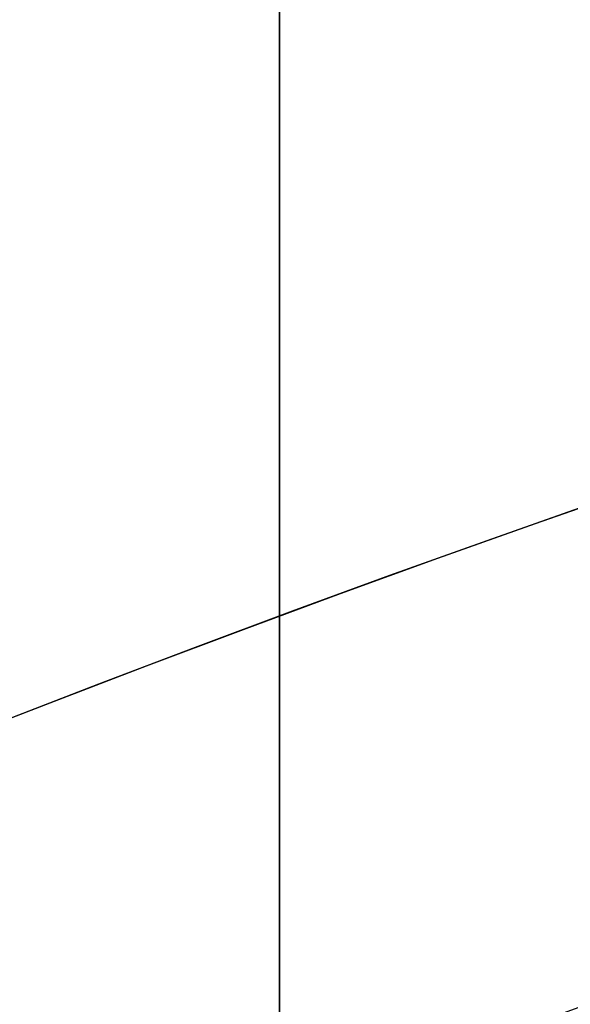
# Model space of a CAD drawing. Header units: millimetres. Extents: x -273 to 273, y -262 to 262.
# Tile 171 of 256: x -0.9523 to -0.8669, y 2.4019 to 2.5548. Entities that reach past the tile are written whole.
import ezdxf

# ---------------------------------------------------------------- set-up
doc = ezdxf.new("R2010")
doc.units = ezdxf.units.MM
doc.header["$MEASUREMENT"] = 0
doc.layers.add('Default', color=7, linetype='Continuous', true_color=0x000000)

# ---------------------------------------------------------------- blocks, each defined once
blk = doc.blocks.new('Block 01')
at = {"layer": 'Default', "color": 9, "true_color": 0xbfbfbf}
for points, knots in [([(-0.911993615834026, 1.174451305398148, 779.1962713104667), (-0.9119936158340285, 1.492886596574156, 768.9289814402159), (-0.9119936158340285, 1.820110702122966, 758.6619688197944), (-0.9119936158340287, 2.374785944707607, 741.7204278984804), (-0.9119936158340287, 2.597038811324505, 735.0457329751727), (-0.9119936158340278, 2.89189229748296, 726.3256905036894), (-0.9119936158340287, 2.961368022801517, 724.2802429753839), (-0.911993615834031, 3.16209042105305, 718.3958735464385), (-0.9119936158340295, 3.294091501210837, 714.5569755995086), (-0.911993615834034, 3.489170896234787, 708.9190809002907), (-0.911993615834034, 3.551600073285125, 707.1200660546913), (-0.9119936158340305, 3.76720525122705, 700.9210878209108), (-0.9119936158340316, 3.92115370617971, 696.5211448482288), (-0.9119936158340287, 4.162321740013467, 689.632839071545), (-0.9119936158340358, 4.249461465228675, 687.1444859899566), (-0.9119936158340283, 4.455211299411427, 681.2538729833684), (-0.9119936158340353, 4.57366242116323, 677.851601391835), (-0.911993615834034, 4.72692818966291, 673.3977936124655), (-0.9119936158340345, 4.762973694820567, 672.3463241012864), (-0.9119936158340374, 4.866620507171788, 669.3079617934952), (-0.9119936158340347, 4.93377514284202, 667.3210461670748), (-0.911993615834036, 5.031179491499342, 664.3960803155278), (-0.9119936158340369, 5.062193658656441, 663.4580676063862), (-0.9119936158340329, 5.1509889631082, 660.7487178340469), (-0.9119936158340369, 5.208084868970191, 658.9773482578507), (-0.9119936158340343, 5.290086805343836, 656.3701357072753), (-0.9119936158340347, 5.316063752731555, 655.5343420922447), (-0.9119936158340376, 5.39001494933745, 653.1208759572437), (-0.911993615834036, 5.437061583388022, 651.5431619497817), (-0.9119936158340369, 5.50368430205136, 649.221161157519), (-0.9119936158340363, 5.524639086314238, 648.4769338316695), (-0.9119936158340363, 5.583810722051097, 646.3279756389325), (-0.9119936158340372, 5.620856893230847, 644.923195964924), (-0.9119936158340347, 5.672188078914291, 642.855620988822), (-0.9119936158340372, 5.688155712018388, 642.1928921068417), (-0.9119936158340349, 5.732667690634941, 640.2788206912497), (-0.9119936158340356, 5.759800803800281, 639.0274248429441), (-0.9119936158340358, 5.795993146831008, 637.1852486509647), (-0.9119936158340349, 5.807029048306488, 636.5945367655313), (-0.9119936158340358, 5.845081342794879, 634.4308940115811), (-0.9119936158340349, 5.868228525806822, 632.8578354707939), (-0.9119936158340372, 5.895089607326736, 630.347309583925), (-0.9119936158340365, 5.902864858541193, 629.4099498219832), (-0.9119936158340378, 5.916953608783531, 626.7761057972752), (-0.9119936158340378, 5.917099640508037, 625.0794828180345), (-0.9119936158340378, 5.898611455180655, 622.612757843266), (-0.9119936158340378, 5.890164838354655, 621.842746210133), (-0.9119936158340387, 5.857404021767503, 619.6643214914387), (-0.9119936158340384, 5.825771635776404, 618.2558966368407), (-0.9119936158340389, 5.759504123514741, 616.2001587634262), (-0.9119936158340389, 5.735707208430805, 615.5526534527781), (-0.9119936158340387, 5.658376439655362, 613.7022987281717), (-0.9119936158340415, 5.596805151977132, 612.4996783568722), (-0.9119936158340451, 5.486780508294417, 610.7350559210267), (-0.9119936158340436, 5.448770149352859, 610.1725013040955), (-0.9119936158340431, 5.329822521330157, 608.5447912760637), (-0.9119936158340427, 5.240821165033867, 607.4801711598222), (-0.9119936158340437, 5.091999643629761, 605.9084780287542), (-0.9119936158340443, 5.041227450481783, 605.4005573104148), (-0.911993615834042, 4.884592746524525, 603.9117420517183), (-0.9119936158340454, 4.771454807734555, 602.9316276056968), (-0.911993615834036, 4.589513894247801, 601.4759070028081), (-0.9119936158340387, 4.527750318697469, 600.9993539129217), (-0.9119936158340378, 4.338534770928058, 599.5867161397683), (-0.9119936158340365, 4.205237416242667, 598.6514774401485), (-0.91199361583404, 3.996269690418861, 597.2554963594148), (-0.9119936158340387, 3.925547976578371, 596.7939139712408), (-0.9119936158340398, 3.709981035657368, 595.4152493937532), (-0.9119936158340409, 3.560957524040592, 594.4988948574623), (-0.911993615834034, 3.331312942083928, 593.1269882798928), (-0.9119936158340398, 3.253872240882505, 592.6708113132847), (-0.9119936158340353, 2.940996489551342, 590.8496583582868), (-0.9119936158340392, 2.69838485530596, 589.4860923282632), (-0.9119936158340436, 2.287010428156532, 587.2168322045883), (-0.911993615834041, 2.120698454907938, 586.3105700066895), (-0.9119936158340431, 1.619226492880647, 583.5938846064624), (-0.9119936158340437, 1.281285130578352, 581.7841854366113), (-0.9119936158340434, 0.7796433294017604, 579.0681718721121), (-0.9119936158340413, 0.6132270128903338, 578.1621333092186), (-0.9119936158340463, 0.1179122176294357, 575.4365306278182), (-0.9119936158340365, -0.2057423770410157, 573.6161620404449), (-0.9119936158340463, -0.6733937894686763, 570.8768504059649), (-0.9119936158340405, -0.8267712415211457, 569.9593601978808), (-0.911993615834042, -1.278800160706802, 567.1861831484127), (-0.9119936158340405, -1.56587443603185, 565.3286947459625), (-0.9119936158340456, -1.970381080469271, 562.525607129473), (-0.9119936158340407, -2.101686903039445, 561.5819373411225), (-0.9119936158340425, -2.485289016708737, 558.713283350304), (-0.9119936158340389, -2.72166445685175, 556.7861895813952), (-0.911993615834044, -3.046349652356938, 553.869712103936), (-0.9119936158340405, -3.150606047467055, 552.8820981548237), (-0.9119936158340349, -3.452441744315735, 549.8611813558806), (-0.9119936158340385, -3.63215064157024, 547.8260456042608), (-0.9119936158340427, -3.872576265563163, 544.7373753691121), (-0.9119936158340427, -3.948823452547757, 543.6850949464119), (-0.9119936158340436, -4.167429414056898, 540.4466592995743), (-0.911993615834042, -4.292664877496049, 538.2592411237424), (-0.911993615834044, -4.456377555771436, 534.9305893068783), (-0.911993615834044, -4.50767494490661, 533.790063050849), (-0.9119936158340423, -4.653769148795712, 530.2606409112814), (-0.9119936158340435, -4.734915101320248, 527.8710314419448), (-0.9119936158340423, -4.841270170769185, 524.2260686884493), (-0.9119936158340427, -4.874705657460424, 522.971050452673), (-0.9119936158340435, -4.954379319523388, 519.7506040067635), (-0.9119936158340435, -4.997178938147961, 517.785042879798), (-0.9119936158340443, -5.049892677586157, 515.140949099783), (-0.9119936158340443, -5.0629797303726, 514.4625377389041), (-0.9119936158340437, -5.101831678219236, 512.3911470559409), (-0.911993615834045, -5.12643570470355, 510.998124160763), (-0.9119936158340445, -5.16215651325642, 508.8901081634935), (-0.9119936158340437, -5.174006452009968, 508.1751452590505), (-0.9119936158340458, -5.209548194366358, 505.9926824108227), (-0.9119936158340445, -5.232582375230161, 504.5251555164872), (-0.9119936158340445, -5.266747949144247, 502.3048512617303), (-0.9119936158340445, -5.27821053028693, 501.5520923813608), (-0.9119936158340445, -5.31295063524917, 499.2555378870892), (-0.911993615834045, -5.335990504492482, 497.7117270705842), (-0.9119936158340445, -5.37083300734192, 495.3768162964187), (-0.9119936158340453, -5.382635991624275, 494.5857260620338), (-0.9119936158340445, -5.418711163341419, 492.1741849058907), (-0.9119936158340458, -5.443086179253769, 490.5537276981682), (-0.9119936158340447, -5.480473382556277, 488.1040194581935), (-0.9119936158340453, -5.493221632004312, 487.274771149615), (-0.9119936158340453, -5.532394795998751, 484.7494737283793), (-0.9119936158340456, -5.559188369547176, 483.05342551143), (-0.9119936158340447, -5.600623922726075, 480.4908564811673), (-0.9119936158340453, -5.61479925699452, 479.6243325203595), (-0.9119936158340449, -5.658458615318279, 476.9886369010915), (-0.9119936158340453, -5.68850820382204, 475.2194721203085), (-0.9119936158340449, -5.73513144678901, 472.5481081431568), (-0.9119936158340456, -5.751092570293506, 471.6459008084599), (-0.9119936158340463, -5.800251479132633, 468.9052952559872), (-0.9119936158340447, -5.834148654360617, 467.0669088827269), (-0.9119936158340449, -5.886734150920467, 464.2929469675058), (-0.9119936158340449, -5.904716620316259, 463.357359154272), (-0.9119936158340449, -5.960013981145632, 460.5194645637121), (-0.9119936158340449, -5.998104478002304, 458.617173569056), (-0.9119936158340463, -6.057061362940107, 455.7489439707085), (-0.9119936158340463, -6.07717757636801, 454.7829899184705), (-0.9119936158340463, -6.138878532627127, 451.8575620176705), (-0.9119936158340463, -6.181262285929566, 449.898106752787), (-0.911993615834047, -6.246633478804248, 446.9460749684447), (-0.911993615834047, -6.268872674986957, 445.9534809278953), (-0.9119936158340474, -6.336869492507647, 442.9524122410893), (-0.911993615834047, -6.383400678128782, 440.9439577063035), (-0.9119936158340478, -6.454861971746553, 437.9207263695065), (-0.9119936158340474, -6.479090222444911, 436.9059312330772), (-0.911993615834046, -6.552903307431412, 433.8432529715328), (-0.9119936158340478, -6.603190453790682, 431.7953901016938), (-0.9119936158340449, -6.680049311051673, 428.7157011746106), (-0.9119936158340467, -6.706009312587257, 427.6838573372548), (-0.9119936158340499, -6.811226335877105, 423.5326923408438), (-0.9119936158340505, -6.892049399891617, 420.4134216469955), (-0.9119936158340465, -7.029219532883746, 415.201948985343), (-0.9119936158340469, -7.084865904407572, 413.109724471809), (-0.9119936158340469, -7.225087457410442, 407.8749950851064), (-0.9119936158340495, -7.31016228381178, 404.7325100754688), (-0.9119936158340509, -7.424022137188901, 400.5442496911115), (-0.9119936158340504, -7.45249207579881, 399.498454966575), (-0.911993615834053, -7.537785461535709, 396.3675184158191), (-0.9119936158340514, -7.594668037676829, 394.282382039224), (-0.9119936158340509, -7.679757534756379, 391.1591057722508), (-0.9119936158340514, -7.708021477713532, 390.1209634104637), (-0.9119936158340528, -7.792382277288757, 387.0181774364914), (-0.911993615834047, -7.848367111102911, 384.9535345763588), (-0.9119936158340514, -7.931702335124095, 381.863418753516), (-0.9119936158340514, -7.959282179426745, 380.8379478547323), (-0.9119936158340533, -8.041306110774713, 377.7776060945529), (-0.9119936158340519, -8.09547247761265, 375.7427316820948), (-0.9119936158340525, -8.175690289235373, 372.6993076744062), (-0.9119936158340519, -8.202142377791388, 371.6907642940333), (-0.9119936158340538, -8.280530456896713, 368.684871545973), (-0.9119936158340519, -8.332026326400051, 366.687514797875), (-0.9119936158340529, -8.407865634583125, 363.7020254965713), (-0.9119936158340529, -8.432780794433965, 362.7139027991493), (-0.9119936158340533, -8.506338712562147, 359.7721749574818), (-0.9119936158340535, -8.55438076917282, 357.818559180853), (-0.9119936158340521, -8.624683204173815, 354.8999586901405), (-0.9119936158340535, -8.647686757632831, 353.934986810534), (-0.9119936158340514, -8.71532425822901, 351.0648503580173), (-0.9119936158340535, -8.759197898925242, 349.1596726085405), (-0.9119936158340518, -8.822908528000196, 346.3146257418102), (-0.9119936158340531, -8.843660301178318, 345.3747715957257), (-0.9119936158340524, -8.904390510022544, 342.5813629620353), (-0.9119936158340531, -8.943449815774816, 340.7277936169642), (-0.9119936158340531, -8.999617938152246, 337.960675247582), (-0.9119936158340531, -9.017812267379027, 337.0471422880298), (-0.9119936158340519, -9.070750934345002, 334.3333070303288), (-0.9119936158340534, -9.104418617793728, 332.5329892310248), (-0.9119936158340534, -9.152198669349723, 329.845883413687), (-0.9119936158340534, -9.167564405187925, 328.9591113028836), (-0.911993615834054, -9.211929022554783, 326.325403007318), (-0.911993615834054, -9.23969635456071, 324.5784518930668), (-0.9119936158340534, -9.278348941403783, 321.9711505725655), (-0.911993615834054, -9.290649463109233, 321.1108146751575), (-0.9119936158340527, -9.327343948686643, 318.4400776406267), (-0.9119936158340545, -9.350094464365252, 316.6296610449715), (-0.9119936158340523, -9.381135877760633, 313.871227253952), (-0.9119936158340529, -9.3911516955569, 312.9232220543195), (-0.9119936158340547, -9.41882697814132, 310.1099665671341), (-0.9119936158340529, -9.43450674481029, 308.2447043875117), (-0.9119936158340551, -9.453489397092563, 305.4614127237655), (-0.9119936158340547, -9.459033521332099, 304.54339014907), (-0.9119936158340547, -9.47792991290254, 300.9241268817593), (-0.9119936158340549, -9.485526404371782, 298.2228741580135), (-0.9119936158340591, -9.485971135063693, 293.759259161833), (-0.9119936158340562, -9.483026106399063, 291.996885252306), (-0.9119936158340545, -9.467556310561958, 287.6355809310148), (-0.9119936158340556, -9.45113783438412, 285.0366709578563), (-0.9119936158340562, -9.419143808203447, 281.5809323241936), (-0.9119936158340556, -9.410381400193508, 280.7240323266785), (-0.9119936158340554, -9.38169210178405, 278.1640177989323), (-0.9119936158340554, -9.35928399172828, 276.4609332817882), (-0.911993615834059, -9.320665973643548, 273.9107090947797), (-0.911993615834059, -9.307000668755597, 273.0635295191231), (-0.9119936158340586, -9.249186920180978, 269.6869061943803), (-0.9119936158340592, -9.19837710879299, 267.1575781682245), (-0.911993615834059, -9.062686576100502, 261.2722222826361), (-0.9119936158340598, -8.972087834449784, 257.9163246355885), (-0.9119936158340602, -8.868600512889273, 254.560815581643)], [-6.020184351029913e-12, -6.020184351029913e-12, -6.020184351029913e-12, -6.020184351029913e-12, 3.08170400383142, 3.08170400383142, 5.08524526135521, 5.08524526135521, 5.69923974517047, 5.69923974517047, 6.85160038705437, 6.85160038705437, 7.3916335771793, 7.3916335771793, 8.71243000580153, 8.71243000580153, 9.45939210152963, 9.45939210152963, 10.4806821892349, 10.4806821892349, 10.7963020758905, 10.7963020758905, 11.3927003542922, 11.3927003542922, 11.6742468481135, 11.6742468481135, 12.2059061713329, 12.2059061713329, 12.4567482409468, 12.4567482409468, 12.93023201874, 12.93023201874, 13.1535642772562, 13.1535642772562, 13.5750877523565, 13.5750877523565, 13.773930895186, 13.773930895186, 14.149361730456, 14.149361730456, 14.3265626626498, 14.3265626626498, 14.7983853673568, 14.7983853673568, 15.0794893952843, 15.0794893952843, 15.5881990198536, 15.5881990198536, 15.8190554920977, 15.8190554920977, 16.2413119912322, 16.2413119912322, 16.4354902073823, 16.4354902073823, 16.796292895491, 16.796292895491, 16.96521467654, 16.96521467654, 17.2852354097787, 17.2852354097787, 17.4381472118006, 17.4381472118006, 17.7337000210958, 17.7337000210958, 17.8776726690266, 17.8776726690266, 18.16074032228, 18.16074032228, 18.3006917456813, 18.3006917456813, 18.5789765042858, 18.5789765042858, 18.7176962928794, 18.7176962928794, 19.1329906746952, 19.1329906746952, 19.4093411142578, 19.4093411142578, 19.9616329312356, 19.9616329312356, 20.2380520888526, 20.2380520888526, 20.792946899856, 20.792946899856, 21.0721711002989, 21.0721711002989, 21.6364000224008, 21.6364000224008, 21.922445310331, 21.922445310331, 22.5053417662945, 22.5053417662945, 22.8035072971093, 22.8035072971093, 23.4168527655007, 23.4168527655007, 23.7335784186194, 23.7335784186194, 24.3912364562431, 24.3912364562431, 24.7339018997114, 24.7339018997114, 25.4514382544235, 25.4514382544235, 25.8281694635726, 25.8281694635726, 26.4180755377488, 26.4180755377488, 26.6216616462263, 26.6216616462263, 27.0396714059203, 27.0396714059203, 27.2542036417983, 27.2542036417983, 27.6945345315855, 27.6945345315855, 27.920393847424, 27.920393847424, 28.3835927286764, 28.3835927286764, 28.6209453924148, 28.6209453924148, 29.1071309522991, 29.1071309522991, 29.3559295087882, 29.3559295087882, 29.864793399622, 29.864793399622, 30.1247769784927, 30.1247769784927, 30.655584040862, 30.655584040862, 30.9262783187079, 30.9262783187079, 31.4778662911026, 31.4778662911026, 31.7585832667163, 31.7585832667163, 32.3293622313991, 32.3293622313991, 32.6191999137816, 32.6191999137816, 33.2071516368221, 33.2071516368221, 33.5049937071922, 33.5049937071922, 34.1076709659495, 34.1076709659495, 34.4121864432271, 34.4121864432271, 35.0267123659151, 35.0267123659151, 35.3363552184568, 35.3363552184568, 36.2724298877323, 36.2724298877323, 36.900309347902, 36.900309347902, 37.8433918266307, 37.8433918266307, 38.1572452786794, 38.1572452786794, 38.7830188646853, 38.7830188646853, 39.0945781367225, 39.0945781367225, 39.714203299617, 39.714203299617, 40.0219593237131, 40.0219593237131, 40.6326472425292, 40.6326472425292, 40.9353202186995, 40.9353202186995, 41.5347405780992, 41.5347405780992, 41.8312800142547, 41.8312800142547, 42.4175612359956, 42.4175612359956, 42.7071460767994, 42.7071460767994, 43.2788755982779, 43.2788755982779, 43.5609143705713, 43.5609143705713, 44.1171389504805, 44.1171389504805, 44.3912699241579, 44.3912699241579, 44.9314959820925, 44.9314959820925, 45.1975873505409, 45.1975873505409, 45.7217813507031, 45.7217813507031, 45.9799314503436, 45.9799314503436, 46.5231515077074, 46.5231515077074, 46.8075988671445, 46.8075988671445, 47.3672605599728, 47.3672605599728, 47.6427061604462, 47.6427061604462, 48.4531911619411, 48.4531911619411, 48.9819806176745, 48.9819806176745, 49.7617874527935, 49.7617874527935, 50.0189120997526, 50.0189120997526, 50.5299642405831, 50.5299642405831, 50.7841930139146, 50.7841930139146, 51.5432672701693, 51.5432672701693, 52.55056123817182, 52.55056123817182, 52.55056123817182, 52.55056123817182]), ([(-0.9119936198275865, -10.69344714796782, 254.5606253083), (-0.9119936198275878, -10.79714341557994, 257.9283351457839), (-0.9119936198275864, -10.88765990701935, 261.2872350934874), (-0.9119936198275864, -11.02321941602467, 267.1788808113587), (-0.9119936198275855, -11.0739769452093, 269.7114916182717), (-0.9119936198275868, -11.13171019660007, 273.0925060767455), (-0.9119936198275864, -11.1453545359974, 273.9407974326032), (-0.9119936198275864, -11.1839068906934, 276.4943772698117), (-0.9119936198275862, -11.20626750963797, 278.1997026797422), (-0.9119936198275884, -11.23488052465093, 280.7630777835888), (-0.9119936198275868, -11.24361657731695, 281.6211020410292), (-0.911993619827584, -11.27550100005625, 285.08134707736), (-0.9119936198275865, -11.29183002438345, 287.6836209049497), (-0.9119936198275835, -11.30714070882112, 292.0504794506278), (-0.9119936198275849, -11.31001908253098, 293.8150580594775), (-0.9119936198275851, -11.30940136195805, 298.284077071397), (-0.9119936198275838, -11.30169710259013, 300.988502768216), (-0.9119936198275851, -11.28265450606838, 304.6119072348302), (-0.9119936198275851, -11.2770733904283, 305.5309366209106), (-0.9119936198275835, -11.25797904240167, 308.3171719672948), (-0.9119936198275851, -11.2422246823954, 310.1843537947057), (-0.9119936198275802, -11.21443779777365, 313.0004217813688), (-0.9119936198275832, -11.20438484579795, 313.9493355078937), (-0.911993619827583, -11.17323664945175, 316.7103259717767), (-0.9119936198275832, -11.15041710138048, 318.5223755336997), (-0.91199361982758, -11.11362242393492, 321.1954626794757), (-0.9119936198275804, -11.10129013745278, 322.0565303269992), (-0.9119936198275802, -11.06254327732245, 324.6659481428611), (-0.9119936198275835, -11.03471432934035, 326.4142704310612), (-0.9119936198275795, -10.9902592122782, 329.0499768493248), (-0.9119936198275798, -10.97486383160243, 329.9373877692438), (-0.9119936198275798, -10.92699652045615, 332.6263267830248), (-0.9119936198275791, -10.89327238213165, 334.4278260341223), (-0.9119936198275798, -10.84025158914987, 337.143374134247), (-0.9119936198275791, -10.8220305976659, 338.0574496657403), (-0.9119936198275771, -10.76578470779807, 340.8261098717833), (-0.9119936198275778, -10.7266756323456, 342.6806664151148), (-0.9119936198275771, -10.66587379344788, 345.4754967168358), (-0.9119936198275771, -10.64509901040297, 346.415795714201), (-0.911993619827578, -10.5813220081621, 349.2620896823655), (-0.9119936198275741, -10.5374064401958, 351.1680585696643), (-0.911993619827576, -10.4697094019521, 354.0393232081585), (-0.9119936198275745, -10.44668698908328, 355.004641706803), (-0.9119936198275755, -10.37633097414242, 357.9241935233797), (-0.9119936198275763, -10.32825567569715, 359.878403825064), (-0.9119936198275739, -10.2546514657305, 362.8209655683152), (-0.9119936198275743, -10.22972195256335, 363.8093364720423), (-0.9119936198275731, -10.15384284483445, 366.795480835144), (-0.9119936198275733, -10.10232300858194, 368.7932350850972), (-0.9119936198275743, -10.02390268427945, 371.7996665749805), (-0.9119936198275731, -9.99744099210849, 372.8083594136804), (-0.9119936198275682, -9.917197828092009, 375.8521409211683), (-0.9119936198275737, -9.863017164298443, 377.8872146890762), (-0.9119936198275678, -9.780975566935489, 380.9477978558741), (-0.9119936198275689, -9.7533910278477, 381.973318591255), (-0.9119936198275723, -9.670045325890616, 385.0634911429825), (-0.9119936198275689, -9.614056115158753, 387.1281326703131), (-0.9119936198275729, -9.529692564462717, 390.2308581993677), (-0.9119936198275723, -9.501428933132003, 391.268949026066), (-0.9119936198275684, -9.416344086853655, 394.3919751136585), (-0.9119936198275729, -9.35946719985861, 396.4769048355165), (-0.9119936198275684, -9.274186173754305, 399.6074711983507), (-0.9119936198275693, -9.245721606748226, 400.6531100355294), (-0.9119936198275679, -9.131890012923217, 404.8405512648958), (-0.9119936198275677, -9.046841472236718, 407.982351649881), (-0.9119936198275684, -8.906674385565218, 413.2157407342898), (-0.9119936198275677, -8.851054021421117, 415.30732240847), (-0.9119936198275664, -8.713958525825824, 420.5169339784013), (-0.9119936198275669, -8.63318559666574, 423.6349784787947), (-0.9119936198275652, -8.528039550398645, 427.7844265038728), (-0.9119936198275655, -8.502098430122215, 428.8158007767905), (-0.9119936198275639, -8.425298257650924, 431.8940095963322), (-0.9119936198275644, -8.37505134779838, 433.9408569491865), (-0.9119936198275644, -8.301299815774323, 437.0019716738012), (-0.9119936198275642, -8.277092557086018, 438.0162253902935), (-0.9119936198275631, -8.205695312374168, 441.037780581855), (-0.9119936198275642, -8.159207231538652, 443.0450969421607), (-0.9119936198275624, -8.091275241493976, 446.0444301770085), (-0.9119936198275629, -8.06905782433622, 447.0364320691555), (-0.9119936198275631, -8.003752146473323, 449.9866556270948), (-0.9119936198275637, -7.961411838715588, 451.9448929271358), (-0.9119936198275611, -7.899775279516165, 454.8684785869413), (-0.9119936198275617, -7.879680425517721, 455.8338118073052), (-0.9119936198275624, -7.82078698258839, 458.7001687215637), (-0.9119936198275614, -7.782737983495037, 460.6012077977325), (-0.9119936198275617, -7.727501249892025, 463.4372237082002), (-0.9119936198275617, -7.709538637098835, 464.3721861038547), (-0.9119936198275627, -7.657011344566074, 467.1442856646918), (-0.9119936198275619, -7.623151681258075, 468.9814372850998), (-0.9119936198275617, -7.574046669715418, 471.720206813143), (-0.9119936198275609, -7.558102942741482, 472.621811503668), (-0.9119936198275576, -7.511529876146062, 475.2914091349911), (-0.9119936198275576, -7.481512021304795, 477.0594152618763), (-0.9119936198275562, -7.437897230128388, 479.6934092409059), (-0.9119936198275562, -7.423735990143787, 480.5593852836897), (-0.9119936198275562, -7.38234012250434, 483.1203846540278), (-0.9119936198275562, -7.355570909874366, 484.8154198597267), (-0.9119936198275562, -7.316430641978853, 487.339258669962), (-0.9119936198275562, -7.30369241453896, 488.1680517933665), (-0.9119936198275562, -7.266332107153, 490.61650719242), (-0.9119936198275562, -7.241972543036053, 492.2361802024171), (-0.9119936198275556, -7.205916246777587, 494.6466359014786), (-0.9119936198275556, -7.194118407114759, 495.4374092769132), (-0.9119936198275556, -7.159287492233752, 497.7715281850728), (-0.9119936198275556, -7.136252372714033, 499.314883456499), (-0.9119936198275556, -7.101514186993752, 501.6108817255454), (-0.9119936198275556, -7.09005080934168, 502.3635167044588), (-0.9119936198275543, -7.055878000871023, 504.5836623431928), (-0.9119936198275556, -7.03283520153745, 506.051181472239), (-0.9119936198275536, -6.9972738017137, 508.233802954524), (-0.9119936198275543, -6.985415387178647, 508.948899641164), (-0.9119936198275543, -6.94966259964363, 511.057593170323), (-0.9119936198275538, -6.925031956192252, 512.4511958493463), (-0.9119936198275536, -6.886130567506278, 514.5236764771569), (-0.9119936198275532, -6.873024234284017, 515.2025541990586), (-0.9119936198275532, -6.820216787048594, 517.8491906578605), (-0.9119936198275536, -6.777329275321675, 519.8169500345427), (-0.9119936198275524, -6.697465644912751, 523.041934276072), (-0.9119936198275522, -6.663936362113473, 524.2991944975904), (-0.9119936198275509, -6.557220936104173, 527.952779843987), (-0.9119936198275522, -6.475758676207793, 530.3489995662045), (-0.9119936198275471, -6.329050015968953, 533.8897178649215), (-0.91199361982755, -6.277506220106, 535.0345953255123), (-0.9119936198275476, -6.112920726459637, 538.3778614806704), (-0.9119936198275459, -5.986969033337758, 540.5757351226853), (-0.9119936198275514, -5.767068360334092, 543.8308184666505), (-0.9119936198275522, -5.690333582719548, 544.8890368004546), (-0.9119936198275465, -5.448288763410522, 547.9963192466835), (-0.911993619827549, -5.267332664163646, 550.0442322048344), (-0.9119936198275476, -4.963385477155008, 553.084622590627), (-0.9119936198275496, -4.858379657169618, 554.0788206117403), (-0.9119936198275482, -4.53135910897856, 557.0148478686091), (-0.9119936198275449, -4.293297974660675, 558.9548731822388), (-0.911993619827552, -3.907027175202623, 561.8424585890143), (-0.9119936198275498, -3.77483519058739, 562.7921832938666), (-0.9119936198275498, -3.367765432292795, 565.6121711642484), (-0.9119936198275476, -3.07897641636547, 567.480318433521), (-0.9119936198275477, -2.624445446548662, 570.2682789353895), (-0.9119936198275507, -2.470316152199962, 571.1901005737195), (-0.911993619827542, -2.00075193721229, 573.9401837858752), (-0.911993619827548, -1.67597796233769, 575.7666697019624), (-0.9119936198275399, -1.179286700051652, 578.4996315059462), (-0.9119936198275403, -1.012573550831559, 579.40723380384), (-0.9119936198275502, -0.510605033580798, 582.124926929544), (-0.9119936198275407, -0.1727233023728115, 583.9343087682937), (-0.9119936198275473, 0.328219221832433, 586.6482110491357), (-0.9119936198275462, 0.4941448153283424, 587.5524143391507), (-0.9119936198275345, 0.9041237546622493, 589.8141534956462), (-0.9119936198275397, 1.1457020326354, 591.1720323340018), (-0.9119936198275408, 1.457050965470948, 592.9845304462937), (-0.911993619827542, 1.534033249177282, 593.4380696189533), (-0.9119936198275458, 1.762130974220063, 594.8009451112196), (-0.9119936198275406, 1.91006259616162, 595.7107294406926), (-0.9119936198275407, 2.123914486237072, 597.078701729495), (-0.9119936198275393, 2.194011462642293, 597.5363046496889), (-0.9119936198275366, 2.400956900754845, 598.9190990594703), (-0.911993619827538, 2.532883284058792, 599.8449380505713), (-0.9119936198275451, 2.720048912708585, 601.2426902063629), (-0.9119936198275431, 2.781097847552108, 601.7138780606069), (-0.9119936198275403, 2.960841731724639, 603.152496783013), (-0.9119936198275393, 3.072569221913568, 604.1207356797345), (-0.9119936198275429, 3.22722048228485, 605.5913142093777), (-0.9119936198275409, 3.277337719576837, 606.0929030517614), (-0.9119936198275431, 3.424258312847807, 607.6452160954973), (-0.9119936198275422, 3.512121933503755, 608.696786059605), (-0.9119936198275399, 3.629582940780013, 610.3050597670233), (-0.9119936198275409, 3.667132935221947, 610.8611314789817), (-0.9119936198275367, 3.775901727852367, 612.6066660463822), (-0.91199361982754, 3.83678761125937, 613.7968475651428), (-0.91199361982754, 3.913304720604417, 615.6291731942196), (-0.9119936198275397, 3.936868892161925, 616.270898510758), (-0.9119936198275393, 4.002546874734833, 618.3101884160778), (-0.9119936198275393, 4.033903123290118, 619.7082271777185), (-0.9119936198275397, 4.066393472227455, 621.8719269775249), (-0.9119936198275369, 4.074773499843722, 622.6373859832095), (-0.9119936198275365, 4.093119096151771, 625.0915199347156), (-0.9119936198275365, 4.092941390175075, 626.780412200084), (-0.9119936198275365, 4.078874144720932, 629.4034854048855), (-0.9119936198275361, 4.071113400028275, 630.3376202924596), (-0.91199361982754, 4.044303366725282, 632.8406680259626), (-0.9119936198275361, 4.021200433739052, 634.4095974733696), (-0.9119936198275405, 3.983222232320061, 636.5680034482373), (-0.9119936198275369, 3.972204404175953, 637.1574952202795), (-0.9119936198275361, 3.936065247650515, 638.9962595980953), (-0.9119936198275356, 3.908969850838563, 640.2455222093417), (-0.9119936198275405, 3.86451680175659, 642.1565724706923), (-0.9119936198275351, 3.84856780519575, 642.8183735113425), (-0.9119936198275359, 3.797289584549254, 644.8833772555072), (-0.9119936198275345, 3.76027890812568, 646.2865621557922), (-0.9119936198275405, 3.701160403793, 648.4332767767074), (-0.9119936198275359, 3.680221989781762, 649.176822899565), (-0.9119936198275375, 3.6136446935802, 651.4969561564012), (-0.9119936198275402, 3.566627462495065, 653.0735231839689), (-0.9119936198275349, 3.492719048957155, 655.4853891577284), (-0.9119936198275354, 3.466754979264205, 656.3207039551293), (-0.9119936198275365, 3.384787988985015, 658.9266221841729), (-0.9119936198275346, 3.327714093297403, 660.6972073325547), (-0.9119936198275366, 3.238950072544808, 663.4054753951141), (-0.9119936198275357, 3.207945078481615, 664.3431710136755), (-0.9119936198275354, 3.110564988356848, 667.2672971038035), (-0.91199361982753, 3.043425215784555, 669.2537140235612), (-0.9119936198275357, 2.939799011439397, 672.2914011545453), (-0.9119936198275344, 2.903759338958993, 673.3426791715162), (-0.9119936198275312, 2.750511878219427, 677.7958750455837), (-0.9119936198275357, 2.632072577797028, 681.1977745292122), (-0.9119936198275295, 2.426338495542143, 687.0879073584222), (-0.9119936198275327, 2.339202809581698, 689.5761404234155), (-0.9119936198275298, 2.098041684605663, 696.464250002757), (-0.9119936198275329, 1.94409563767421, 700.8641419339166), (-0.911993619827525, 1.728492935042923, 707.063084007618), (-0.9119936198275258, 1.666064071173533, 708.8621007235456), (-0.9119936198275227, 1.47098486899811, 714.5000263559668), (-0.911993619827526, 1.338983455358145, 718.3389621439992), (-0.9119936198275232, 1.13826018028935, 724.2234005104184), (-0.9119936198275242, 1.068784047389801, 726.2688755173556), (-0.9119936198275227, 0.7739292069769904, 734.9890185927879), (-0.911993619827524, 0.5516751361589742, 741.6637981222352), (-0.911993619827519, -0.003000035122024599, 758.6054230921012), (-0.9119936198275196, -0.3302233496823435, 768.8724418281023), (-0.9119936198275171, -0.6486585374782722, 779.1397283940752)], [-0.0002823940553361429, -0.0002823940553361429, -0.0002823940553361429, -0.0002823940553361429, 1.007598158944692, 1.007598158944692, 1.767417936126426, 1.767417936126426, 2.021900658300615, 2.021900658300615, 2.533466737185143, 2.533466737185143, 2.790850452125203, 2.790850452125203, 3.571437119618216, 3.571437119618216, 4.100742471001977, 4.100742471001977, 4.911976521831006, 4.911976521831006, 5.187661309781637, 5.187661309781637, 5.747781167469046, 5.747781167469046, 6.032446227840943, 6.032446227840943, 6.576060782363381, 6.576060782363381, 6.834389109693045, 6.834389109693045, 7.3589185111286, 7.3589185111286, 7.625166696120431, 7.625166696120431, 8.165684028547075, 8.165684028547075, 8.439949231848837, 8.439949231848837, 8.996419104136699, 8.996419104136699, 9.278568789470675, 9.278568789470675, 9.85049645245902, 9.85049645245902, 10.14016841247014, 10.14016841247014, 10.72659980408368, 10.72659980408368, 11.02320219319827, 11.02320219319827, 11.62272402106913, 11.62272402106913, 11.92543540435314, 11.92543540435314, 12.53617525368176, 12.53617525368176, 12.84394466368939, 12.84394466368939, 13.46357111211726, 13.46357111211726, 13.77511809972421, 13.77511809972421, 14.40084079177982, 14.40084079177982, 14.71465538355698, 14.71465538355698, 15.6575657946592, 15.6575657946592, 16.28528300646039, 16.28528300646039, 17.22104704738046, 17.22104704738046, 17.53057087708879, 17.53057087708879, 18.14483891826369, 18.14483891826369, 18.44921684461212, 18.44921684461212, 19.05160446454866, 19.05160446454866, 19.3492957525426, 19.3492957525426, 19.93693677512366, 19.93693677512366, 20.22661591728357, 20.22661591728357, 20.7970744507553, 20.7970744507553, 21.07763104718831, 21.07763104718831, 21.62890135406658, 21.62890135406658, 21.89944005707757, 21.89944005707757, 22.42994646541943, 22.42994646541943, 22.68978694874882, 22.68978694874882, 23.1983838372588, 23.1983838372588, 23.44706082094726, 23.44706082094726, 23.93303276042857, 23.93303276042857, 24.17029613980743, 24.17029613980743, 24.63335830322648, 24.63335830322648, 24.85917344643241, 24.85917344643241, 25.29947243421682, 25.29947243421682, 25.5140207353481, 25.5140207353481, 25.93213602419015, 25.93213602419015, 26.13581588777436, 26.13581588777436, 26.72619253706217, 26.72619253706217, 27.10341689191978, 27.10341689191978, 27.82244262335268, 27.82244262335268, 28.16609277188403, 28.16609277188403, 28.82613486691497, 28.82613486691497, 29.14421731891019, 29.14421731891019, 29.76049321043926, 29.76049321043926, 30.06017258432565, 30.06017258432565, 30.6460498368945, 30.6460498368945, 30.9334946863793, 30.9334946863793, 31.50019215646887, 31.50019215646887, 31.78042109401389, 31.78042109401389, 32.33673553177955, 32.33673553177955, 32.61351503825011, 32.61351503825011, 33.16572399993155, 33.16572399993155, 33.44158682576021, 33.44158682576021, 33.85554507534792, 33.85554507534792, 33.99364604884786, 33.99364604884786, 34.27039577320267, 34.27039577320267, 34.40941817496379, 34.40941817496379, 34.69030305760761, 34.69030305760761, 34.83302975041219, 34.83302975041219, 35.12584033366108, 35.12584033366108, 35.27728872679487, 35.27728872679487, 35.59430765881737, 35.59430765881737, 35.76173672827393, 35.76173672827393, 36.11968250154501, 36.11968250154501, 36.312533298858, 36.312533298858, 36.73240368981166, 36.73240368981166, 36.96221667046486, 36.96221667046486, 37.46914895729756, 37.46914895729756, 37.74951534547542, 37.74951534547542, 38.22039360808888, 38.22039360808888, 38.39731845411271, 38.39731845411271, 38.77226685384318, 38.77226685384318, 38.97090138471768, 38.97090138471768, 39.39206680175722, 39.39206680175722, 39.61524732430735, 39.61524732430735, 40.08847636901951, 40.08847636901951, 40.33921328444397, 40.33921328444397, 40.87070134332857, 40.87070134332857, 41.1521797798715, 41.1521797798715, 41.74847229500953, 41.74847229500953, 42.06405277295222, 42.06405277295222, 43.08526861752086, 43.08526861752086, 43.83221065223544, 43.83221065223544, 45.15300331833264, 45.15300331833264, 45.6930388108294, 45.6930388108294, 46.84540973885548, 46.84540973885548, 47.45941053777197, 47.45941053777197, 49.46296582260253, 49.46296582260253, 52.54465106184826, 52.54465106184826, 52.54465106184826, 52.54465106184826])]:
    blk.add_open_spline(points, degree=3, knots=knots, dxfattribs=at)
blk.add_open_spline([(-0.7000000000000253, -2.140734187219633, 560.6259462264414), (-0.7785398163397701, -2.140734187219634, 560.6259462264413), (-0.9347173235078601, -2.205440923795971, 560.6345987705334), (-1.00000000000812, -2.360240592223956, 560.65529848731), (-1.00000000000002, -2.438087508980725, 560.6657081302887)], degree=3, dxfattribs=at)

msp = doc.modelspace()

# ---------------------------------------------------------------- linework, layer by layer
at = {"layer": 'Default', "color": 9, "true_color": 0xbfbfbf}
for centre, radius in [((2.48689957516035e-13, 4.67546815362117e-14, -579.6680000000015), 16), ((1.76744971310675e-13, 1.17676755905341e-15, -67.067876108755), 3.5), ((1.502247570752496e-14, 1.572370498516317e-15, -65.41749310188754), 3.5), ((1.766383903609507e-13, 3.113232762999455e-15, -62.66787610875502), 3), ((1.76717114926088e-13, 1.682889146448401e-15, -65.91787610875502), 2.625), ((2.48689957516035e-13, 4.217312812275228e-14, -582.5224783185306), 2.552031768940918), ((2.581645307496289e-14, 3.38909400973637e-15, -61.26787610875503), 2.4585)]:
    msp.add_circle(centre, radius, dxfattribs=at)
for centre, radius, start, end in [((-1.395194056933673e-13, 8.22590239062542e-15), 100.8499999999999, 0.002522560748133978, 180), ((-1.324139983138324e-13, 1.730501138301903e-14, -43.99999999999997), 100.8499999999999, 0.002522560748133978, 180), ((-3.8628076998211e-14, 1.277357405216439e-14, -22), 100.85, 0.002522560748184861, 270), ((3.505158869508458e-14, 1.727075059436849e-14, -44), 100.0500000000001, 0.002522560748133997, 180.0000000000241), ((3.320097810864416e-14, 8.206820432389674e-15), 100.0500000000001, 0.002522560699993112, 180), ((-3.8628076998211e-14, 1.277357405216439e-14, -22), 100.05, 0.00252256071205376, 270), ((2.486899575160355e-13, 4.64253806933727e-14, -579.1680000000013), 15.99999999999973, 89.99999999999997, 269.9999999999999), ((2.486899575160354e-13, 4.376084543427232e-14, -580.1680000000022), 16, 89.99999999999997, 269.9999999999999), ((2.486899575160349e-13, 7.307073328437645e-14, -578.6680000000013), 15.49999999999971, 89.99999999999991, 269.9999999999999), ((2.486899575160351e-13, 9.12188706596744e-15, -603.1680000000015), 7.499999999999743, 89.99999999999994, 269.9999999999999), ((2.486899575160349e-13, 4.598129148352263e-14, -580.1680000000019), 7.500000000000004, 89.99999999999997, 269.9999999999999), ((2.486899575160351e-13, 2.749419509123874e-14, -591.6680000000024), 7.5, 14.96623824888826, 165.0337617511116), ((2.48689957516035e-13, 7.789619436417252e-15, -603.668000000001), 6.999999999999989, 89.9999999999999, 269.9999999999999), ((2.486899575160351e-13, 7.789619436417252e-15, -603.6680000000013), 4.458500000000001, 89.99999999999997, 269.9999999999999), ((2.488564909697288e-13, 1.265031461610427e-14, -583.6680000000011), 4.45849999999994, 89.9999999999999, 262.0775736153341), ((2.486899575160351e-13, 2.428411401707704e-14, -593.6680000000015), 4.4585, 17.25956172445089, 162.7404382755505), ((2.448644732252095e-14, 7.79312288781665e-15, -62.8678761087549), 4.449999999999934, 59.47667614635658, 239.4766761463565), ((2.185933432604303e-14, -9.758911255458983e-15, -59.66787610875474), 4.450000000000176, 59.47667614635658, 239.4766761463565), ((2.410389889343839e-14, 7.796626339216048e-15, -62.8678761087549), 4.449999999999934, 239.4766761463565, 59.47667614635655), ((2.080400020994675e-14, -9.18803421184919e-15, -59.66787610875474), 4.450000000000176, 239.4766761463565, 59.47667614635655), ((1.76525766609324e-13, 1.571503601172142e-15, -66.16787610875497), 3.5, 0.1740811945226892, 180.1740811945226), ((2.797762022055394e-14, 5.230956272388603e-14, -66.16787610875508), 3.499999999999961, 90.0000000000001, 180.0000000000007), ((1.69864122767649e-14, 5.064422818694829e-14, -64.66711009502), 3.499999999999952, 89.99999999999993, 180.0000000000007), ((1.753766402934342e-13, 8.090921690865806e-16, -67.96787610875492), 3.499999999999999, 2.220794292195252, 178.1273680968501), ((1.789678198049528e-13, 4.439868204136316e-15, -59.66787610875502), 3.000000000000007, 0.1740811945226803, 180.1740811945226), ((1.765272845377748e-13, 1.573240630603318e-15, -65.66787610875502), 3, 0.1740811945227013, 180.1740811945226), ((2.142905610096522e-14, 2.873867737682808e-15, -62.86787610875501), 2.999765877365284, 329.4766761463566, 149.4766761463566), ((2.997251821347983e-14, 4.076401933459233e-15, -59.66787610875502), 2.999765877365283, 329.4766761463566, 149.4766761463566), ((1.765241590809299e-13, 2.016457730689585e-15, -65.66787610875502), 2.625, 0.1740811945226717, 180.1740811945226), ((1.765255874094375e-13, 2.015592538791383e-15, -66.16787610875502), 2.625, 0.1740811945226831, 180.1740811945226), ((1.771915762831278e-13, 4.656708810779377e-15, -59.16787610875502), 2.500000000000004, 0.1740811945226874, 180.1740811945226), ((2.197891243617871e-14, 2.744134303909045e-15, -62.55537610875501), 2.458500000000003, 329.4766761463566, 149.4766761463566), ((2.974346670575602e-14, 3.422327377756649e-15, -59.98037610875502), 2.458500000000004, 329.4766761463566, 149.4766761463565)]:
    msp.add_arc(centre, radius, start, end, dxfattribs=at)
for points, weights, knots in [([(-112.052876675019, 3.686125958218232e-13, -41.67126407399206), (-112.052876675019, -112.052876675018, -41.67126407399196), (-3.551012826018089e-13, -112.052876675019, -41.67126407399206), (112.052876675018, -112.052876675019, -41.67126407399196), (112.052876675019, -3.848246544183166e-13, -41.67126407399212), (112.052876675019, 112.0528766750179, -41.671264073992), (3.859245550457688e-13, 112.052876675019, -41.67126407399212)], [1, 0.7071067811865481, 1, 0.7071067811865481, 1, 0.7071067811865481, 1], [-528.0367412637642, -528.0367412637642, -528.0367412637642, -352.0244941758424, -352.0244941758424, -176.0122470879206, -176.0122470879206, 0, 0, 0]), ([(3.733584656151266e-13, 108.255644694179, -41.67126407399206), (108.255644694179, 108.255644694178, -41.67126407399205), (108.255644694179, -3.295794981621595e-13, -41.67126407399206), (108.255644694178, -108.255644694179, -41.67126407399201), (-3.424886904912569e-13, -108.255644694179, -41.67126407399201), (-108.255644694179, -108.255644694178, -41.67126407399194), (-108.255644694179, 3.561743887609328e-13, -41.67126407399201)], [1, 0.7071067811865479, 1, 0.7071067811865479, 1, 0.7071067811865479, 1], [0, 0, 0, 170.0475690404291, 170.0475690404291, 340.0951380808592, 340.0951380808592, 510.1427071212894, 510.1427071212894, 510.1427071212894]), ([(2.109977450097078e-13, 58.94401797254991, -59.09351528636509), (58.94401797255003, 58.94401797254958, -59.09351528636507), (58.94401797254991, -1.942115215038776e-13, -59.09351528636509), (58.94401797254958, -58.94401797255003, -59.09351528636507), (-1.805700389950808e-13, -58.94401797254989, -59.09351528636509), (-58.94401797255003, -58.94401797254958, -59.09351528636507), (-58.9440179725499, 1.973562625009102e-13, -59.09351528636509), (-58.94401797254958, 58.94401797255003, -59.09351528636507), (2.109977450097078e-13, 58.94401797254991, -59.09351528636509)], [0.9909948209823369, 0.7007391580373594, 0.9909948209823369, 0.7007391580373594, 0.9909948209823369, 0.7007391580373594, 0.9909948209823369, 0.7007391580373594, 0.9909948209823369], [0, 0, 0, 224.1057533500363, 224.1057533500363, 448.211506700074, 448.211506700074, 672.3172600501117, 672.3172600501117, 896.423013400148, 896.423013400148, 896.423013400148]), ([(2.044550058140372e-13, 56.93896143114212, -58.00311703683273), (56.93896143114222, 56.93896143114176, -58.00311703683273), (56.93896143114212, -1.875516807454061e-13, -58.00311703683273), (56.93896143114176, -56.9389614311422, -58.00311703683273), (-1.737930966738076e-13, -56.9389614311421, -58.00311703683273), (-56.93896143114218, -56.93896143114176, -58.00311703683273), (-56.93896143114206, 1.906964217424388e-13, -58.00311703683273), (-56.93896143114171, 56.93896143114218, -58.00311703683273), (2.044550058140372e-13, 56.93896143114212, -58.00311703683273)], [0.9915545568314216, 0.70113495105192, 0.9915545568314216, 0.70113495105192, 0.9915545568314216, 0.70113495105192, 0.9915545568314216, 0.70113495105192, 0.9915545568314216], [0, 0, 0, 216.5112893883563, 216.5112893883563, 433.0225787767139, 433.0225787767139, 649.5338681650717, 649.5338681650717, 866.045157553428, 866.045157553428, 866.045157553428])]:
    msp.add_rational_spline(points, weights, degree=2, knots=knots, dxfattribs=at)
for points, weights in [([(3.859245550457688e-13, 112.052876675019, -41.67126407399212), (-112.052876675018, 112.0528766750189, -41.671264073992), (-112.052876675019, 3.686125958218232e-13, -41.67126407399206)], [1, 0.7071067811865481, 1]), ([(-108.255644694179, 3.561743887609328e-13, -41.67126407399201), (-108.255644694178, 108.255644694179, -41.67126407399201), (3.733584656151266e-13, 108.255644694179, -41.67126407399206)], [1, 0.7071067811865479, 1])]:
    msp.add_rational_spline(points, weights, degree=2, dxfattribs=at)
msp.add_open_spline([(-86.75499999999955, 50.08802260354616, -756.8932544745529), (-43.37749999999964, 25.04401130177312, -775.8033956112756), (2.700062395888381e-13, 7.615262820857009e-14, -794.7135367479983)], degree=2, dxfattribs=at)

# ---------------------------------------------------------------- block references
at = {"layer": 'Default', "color": 9, "true_color": 0xbfbfbf, "extrusion": (0, 0, -1), "rotation": 180}
msp.add_blockref('Block 01', (0, 8.233708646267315e-15, -200), dxfattribs=at)

doc.saveas('drawing.dxf')
